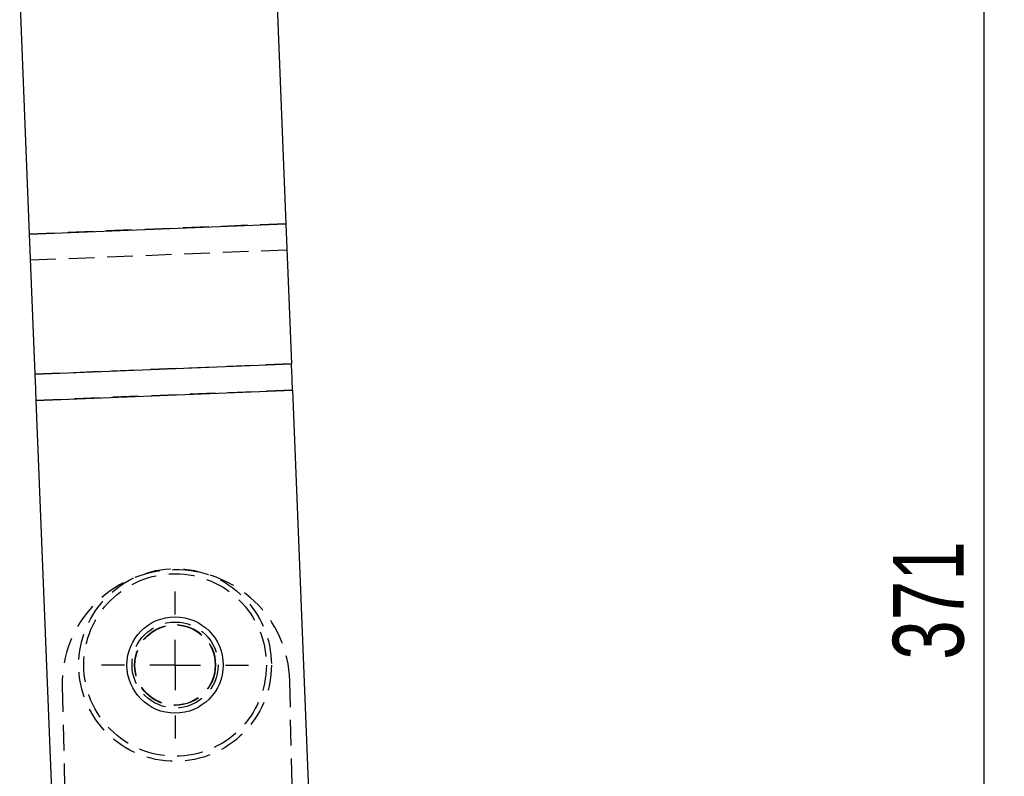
# Model space of a CAD drawing. Extents: x 81 to 759, y 45 to 588.
# Tile 10 of 24: x 271 to 368, y 393 to 468. Entities that reach past the tile are written whole.
import ezdxf

# ---------------------------------------------------------------- set-up
doc = ezdxf.new("R2010")
doc.units = 0
doc.header["$LTSCALE"] = 2
doc.linetypes.add('HIDDEN', pattern=[1.905, 1.27, -0.635])
doc.layers.get('0').update_dxf_attribs({"linetype": 'CONTINUOUS'})
doc.styles.add('SLDTEXTSTYLE0', font='TXT', dxfattribs={"width": 0.75})
doc.dimstyles.new('SLDDIMSTYLE0', dxfattribs={"dimtxt": 7, "dimasz": 6.604, "dimexe": 0, "dimexo": 0.0625, "dimgap": 1.75, "dimtad": 1, "dimdec": 0, "dimrnd": 1e-09, "dimzin": 12, "dimtxsty": 'SLDTEXTSTYLE0', "dimsah": 1, "dimcen": 0.09, "dimazin": 3, "dimtfac": 1, "dimtdec": 0, "dimtofl": 0, "dimtmove": 0, "dimatfit": 3, "dimtolj": 1, "dimtzin": 12})

# ---------------------------------------------------------------- blocks, each defined once
blk = doc.blocks.new('_D_3')
at = {"color": 179, "linetype": 'CONTINUOUS'}
for p, q in [((278.724, 587.853), (368.474, 587.853)), ((366.474, 217.174), (366.474, 587.853)), ((338.967, 217.174), (368.474, 217.174))]:
    blk.add_line(p, q, dxfattribs=at)
for points in [[(366.474, 587.853), (365.458, 581.249), (367.49, 581.249)], [(366.474, 217.174), (367.49, 223.778), (365.458, 223.778)]]:
    blk.add_solid(points, dxfattribs=at)
at = {"color": 179, "linetype": 'CONTINUOUS', "insert": (357.451, 404.619, 0.1), "char_height": 7, "attachment_point": 1, "rotation": 90, "style": 'SLDTEXTSTYLE0'}
blk.add_mtext('371', dxfattribs=at)
blk = doc.blocks.new('SW_CENTERMARKSYMBOL_3')
at = {"color": 0, "linetype": 'CONTINUOUS'}
for p, q in [((0, 5), (0, 7.2625)), ((0, 0), (0, 2.5)), ((-5, 0), (-7.2625, 0)), ((0, 0), (-2.5, 0)), ((0, 0), (0, -2.5)), ((0, 0), (2.5, 0)), ((5, 0), (7.2625, 0)), ((0, -5), (0, -7.2625))]:
    blk.add_line(p, q, dxfattribs=at)

msp = doc.modelspace()

# ---------------------------------------------------------------- linework, layer by layer
at = {"color": 7, "linetype": 'CONTINUOUS'}
for p, q in [((296.488782, 471.31604), (297.434538, 447.730013)), ((271.109314, 470.294961), (272.054935, 446.712338)), ((272.054935, 446.712338), (297.434538, 447.730013)), ((272.055151, 446.706884), (297.434757, 447.724559)), ((297.434757, 447.724559), (297.434538, 447.730013)), ((297.434757, 447.724559), (297.99031, 433.869735)), ((272.055151, 446.706884), (272.610707, 432.85206)), ((272.610707, 432.85206), (297.99031, 433.869735)), ((272.714762, 430.257053), (298.094366, 431.274728)), ((298.094366, 431.274728), (299.884688, 386.626257)), ((272.714762, 430.257053), (274.505084, 385.608581))]:
    msp.add_line(p, q, dxfattribs=at)
at = {"color": 7, "linetype": 'HIDDEN'}
for p, q in [((297.434538, 447.730013), (272.054935, 446.712338)), ((297.434757, 447.724559), (272.055151, 446.706884)), ((297.538593, 445.135006), (272.15899, 444.117331)), ((297.99031, 433.869735), (272.610707, 432.85206)), ((298.094147, 431.280182), (272.714542, 430.262507)), ((298.094366, 431.274728), (272.714762, 430.257053)), ((299.010745, 350.42396), (297.813349, 402.5102)), ((275.319291, 401.993089), (275.750218, 383.248041))]:
    msp.add_line(p, q, dxfattribs=at)
at = {"color": 7, "linetype": 'CONTINUOUS', "flags": 128}
for points in [[(298.094366, 431.274728), (298.080619, 431.617536), (298.066945, 431.958564), (298.053413, 432.296038), (298.040094, 432.628193), (298.027057, 432.953306), (298.014371, 433.269695), (298.0021, 433.575698), (297.99031, 433.869735)], [(272.610707, 432.85206), (272.622498, 432.558023), (272.634765, 432.25202), (272.647453, 431.935631), (272.660488, 431.610518), (272.67381, 431.278356), (272.68734, 430.94089), (272.701016, 430.599862), (272.714762, 430.257053)]]:
    msp.add_lwpolyline(points, dxfattribs=at)
at = {"color": 7, "linetype": 'HIDDEN'}
for radius in [9.525, 9.025, 4.25, 4, 3.96875]:
    msp.add_circle((286.473816, 404.100006), radius, dxfattribs=at)
at = {"color": 7, "linetype": 'CONTINUOUS'}
msp.add_circle((286.473816, 404.100006), 4.7625, dxfattribs=at)
msp.add_arc((273.576446, 446.769885), 1.522599, 182.16603334, 182.37142327, dxfattribs=at)
at = {"color": 7, "linetype": 'HIDDEN'}
msp.add_arc((286.566321, 402.251644), 11.25, 1.31692404, 181.31692404, dxfattribs=at)

# ---------------------------------------------------------------- block references
at = {"color": 179, "linetype": 'CONTINUOUS'}
msp.add_blockref('SW_CENTERMARKSYMBOL_3', (286.473816, 404.100006), dxfattribs=at)

# ---------------------------------------------------------------- dimensions: what is measured, and where the dimension line sits
dim = msp.add_linear_dim(base=(366.474114, 587.852532), p1=(336.967418, 217.173793), p2=(276.723561, 587.852532), angle=90, dimstyle='SLDDIMSTYLE0', dxfattribs=at)
dim.commit()
dim.dimension.update_dxf_attribs({"geometry": '_D_3', "text_midpoint": (366.474114, 415.221202), "dimtype": 160})

doc.saveas('drawing.dxf')
